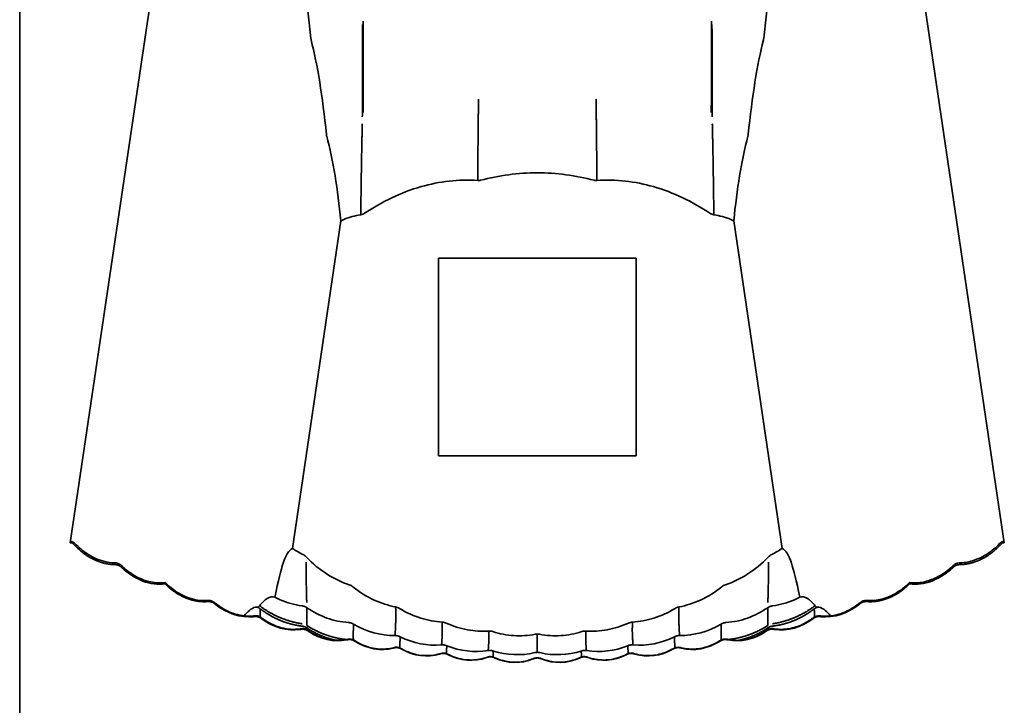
# Model space of a CAD drawing. Header units: millimetres. Extents: x 7 to 415, y 7 to 290.
# Tile 3 of 86: x 55.25 to 63.71, y 170.37 to 176.26. Entities that reach past the tile are written whole.
import ezdxf

# ---------------------------------------------------------------- set-up
doc = ezdxf.new("R2010")
doc.units = ezdxf.units.MM
doc.layers.add('Sichtbar (ISO)', color=7, linetype='Continuous', lineweight=35)

msp = doc.modelspace()

# ---------------------------------------------------------------- linework, layer by layer
at = {"layer": 'Sichtbar (ISO)'}
for p, q in [((55.246, 182.3704), (55.246, 169.4604)), ((57.0191, 180.8171), (55.6811, 171.763)), ((62.3729, 180.8171), (63.7109, 171.763)), ((57.5908, 171.7133), (58.0074, 174.532)), ((61.8012, 171.7133), (61.3847, 174.532)), ((58.846, 174.2104), (58.846, 172.5104)), ((60.546, 174.2104), (58.846, 174.2104)), ((60.546, 172.5104), (60.546, 174.2104)), ((58.846, 172.5104), (60.546, 172.5104)), ((55.696, 171.763), (55.6811, 171.763)), ((55.696, 171.763), (55.696, 171.7734)), ((63.696, 171.763), (63.696, 171.7734)), ((63.696, 171.763), (63.7109, 171.763)), ((56.496, 171.4088), (56.496, 171.4202)), ((62.896, 171.4088), (62.896, 171.4202)), ((59.696, 170.821), (59.696, 170.9782))]:
    msp.add_line(p, q, dxfattribs=at)
for centre, major_axis, ratio, start_param, end_param in [((56.6811, 168.9971), (0.7515, 7.6188), 0.136366, 5.693739, 5.921066), ((62.711, 168.9971), (-0.7515, 7.6188), 0.136366, 0.362119, 0.589446), ((55.6698, 170.3434), (0.0572, 1.4393), 0.176607, 0.120617, 0.172786), ((63.7222, 170.3434), (-0.0572, 1.4393), 0.176607, 6.110399, 6.162569), ((56.3652, 172.0245), (-0.1984, 0.6006), 0.744068, 2.206737, 2.99471), ((63.0269, 172.0245), (0.1984, 0.6006), 0.744068, 3.288476, 4.076448), ((57.1504, 171.7447), (-0.1649, 0.6063), 0.767728, 2.329207, 3.019326), ((62.2416, 171.7447), (0.1649, 0.6063), 0.767728, 3.263859, 3.953978), ((57.5424, 171.6294), (-0.1469, 0.6053), 0.780042, 2.389644, 3.074416), ((61.8496, 171.6294), (0.1469, 0.6053), 0.780042, 3.20877, 3.893541), ((57.9342, 171.5336), (-0.1262, 0.6054), 0.791181, 2.455251, 3.135435), ((58.4826, 171.9785), (-0.0328, -1.0133), 0.817791, 5.865093, 6.310861), ((60.9094, 171.9785), (0.0328, -1.0133), 0.817791, 6.25551, 6.701278), ((61.4578, 171.5336), (0.1262, 0.6054), 0.791181, 3.14775, 3.827934), ((58.3259, 171.4571), (-0.1024, 0.6061), 0.800786, 2.526176, 3.202544), ((58.828, 171.8653), (-0.019, -0.9826), 0.827143, 5.913898, 6.361737), ((60.564, 171.8653), (0.019, -0.9826), 0.827143, 6.204633, 6.652473), ((61.0661, 171.4571), (0.1024, 0.6061), 0.800786, 3.080641, 3.757009), ((58.7175, 171.3999), (-0.0758, 0.607), 0.80846, 2.602113, 3.275537), ((59.1747, 171.7899), (-0.0094, -0.962), 0.833705, 5.968632, 6.417937), ((59.5221, 171.7522), (-0.0028, -0.9516), 0.837095, 6.02771, 6.477775), ((59.8699, 171.7522), (0.0028, -0.9516), 0.837095, 6.088596, 6.538661), ((60.2173, 171.7899), (0.0094, -0.962), 0.833705, 6.148433, 6.597739), ((60.6745, 171.3999), (0.0758, 0.607), 0.80846, 3.007648, 3.681072), ((59.1089, 171.3617), (-0.0466, 0.608), 0.813827, 2.682192, 3.353611), ((59.5003, 171.3427), (-0.0158, 0.6086), 0.81659, 2.764903, 3.4353), ((59.8917, 171.3427), (0.0158, 0.6086), 0.81659, 2.847885, 3.518282), ((60.2831, 171.3617), (0.0466, 0.608), 0.813827, 2.929575, 3.600993)]:
    msp.add_ellipse(centre, major_axis=major_axis, ratio=ratio, start_param=start_param, end_param=end_param, dxfattribs=at)
for points, knots in [([(57.7496, 176.0996), (57.7424, 176.1712), (57.7346, 176.2416), (57.7177, 176.3799), (57.7085, 176.4476), (57.6985, 176.514)], [0, 0, 0, 0, 0.02708604, 0.02708604, 0.05422198, 0.05422198, 0.05422198, 0.05422198]), ([(61.6425, 176.0996), (61.6496, 176.1712), (61.6574, 176.2416), (61.6744, 176.3799), (61.6835, 176.4476), (61.6935, 176.514)], [0, 0, 0, 0, 0.02708604, 0.02708604, 0.05422198, 0.05422198, 0.05422198, 0.05422198]), ([(57.7519, 176.0856), (57.7514, 176.0876), (57.7509, 176.0898), (57.7501, 176.0945), (57.7498, 176.097), (57.7496, 176.0996)], [0, 0, 0, 0, 0.000987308, 0.000987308, 0.001974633, 0.001974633, 0.001974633, 0.001974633]), ([(61.6401, 176.0856), (61.6406, 176.0876), (61.6411, 176.0898), (61.6419, 176.0945), (61.6422, 176.097), (61.6425, 176.0996)], [0, 0, 0, 0, 0.000987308, 0.000987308, 0.001974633, 0.001974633, 0.001974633, 0.001974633]), ([(57.8859, 175.2586), (57.8853, 175.2607), (57.8848, 175.263), (57.884, 175.2679), (57.8836, 175.2705), (57.8833, 175.2733)], [0, 0, 0, 0, 0.001049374, 0.001049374, 0.002098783, 0.002098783, 0.002098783, 0.002098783]), ([(58.0074, 174.532), (57.9936, 174.6662), (57.977, 174.7961), (57.9371, 175.0402), (57.9136, 175.1548), (57.8859, 175.2586)], [0, 0, 0, 0, 0.0509891, 0.0509891, 0.1020887, 0.1020887, 0.1020887, 0.1020887]), ([(61.3847, 174.532), (61.3984, 174.6662), (61.415, 174.7961), (61.455, 175.0402), (61.4784, 175.1548), (61.5061, 175.2586)], [0, 0, 0, 0, 0.0509891, 0.0509891, 0.1020887, 0.1020887, 0.1020887, 0.1020887]), ([(61.5061, 175.2586), (61.5067, 175.2607), (61.5072, 175.263), (61.5081, 175.2679), (61.5084, 175.2705), (61.5087, 175.2733)], [0, 0, 0, 0, 0.001049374, 0.001049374, 0.002098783, 0.002098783, 0.002098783, 0.002098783]), ([(58.2114, 174.5952), (58.3615, 174.6955), (58.5241, 174.775), (58.8561, 174.8698), (59.019, 174.8884), (59.1836, 174.8773)], [-0.1035265, -0.1035265, -0.1035265, -0.1035265, -0.0494646, -0.0494646, 0, 0, 0, 0]), ([(61.1806, 174.5952), (61.0305, 174.6955), (60.8679, 174.775), (60.536, 174.8698), (60.373, 174.8884), (60.2085, 174.8773)], [-0.1035265, -0.1035265, -0.1035265, -0.1035265, -0.0494646, -0.0494646, 0, 0, 0, 0]), ([(59.1836, 174.8773), (59.1877, 174.877), (59.1918, 174.877), (59.2, 174.8778), (59.204, 174.8785), (59.208, 174.8796)], [-0.002471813, -0.002471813, -0.002471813, -0.002471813, -0.001233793, -0.001233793, 0, 0, 0, 0]), ([(60.2085, 174.8773), (60.2044, 174.877), (60.2002, 174.877), (60.192, 174.8778), (60.188, 174.8785), (60.184, 174.8796)], [-0.002471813, -0.002471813, -0.002471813, -0.002471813, -0.001233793, -0.001233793, 0, 0, 0, 0]), ([(58.0074, 174.532), (58.0159, 174.5358), (58.0245, 174.5394), (58.0801, 174.5613), (58.1285, 174.5749), (58.1783, 174.5824)], [-0.01790657, -0.01790657, -0.01790657, -0.01790657, -0.01510464, -0.01510464, 0, 0, 0, 0]), ([(58.1783, 174.5824), (58.1842, 174.5832), (58.1899, 174.5846), (58.2011, 174.5889), (58.2064, 174.5918), (58.2114, 174.5952)], [-0.003595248, -0.003595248, -0.003595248, -0.003595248, -0.001814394, -0.001814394, 0, 0, 0, 0]), ([(61.2137, 174.5824), (61.2078, 174.5832), (61.2021, 174.5846), (61.1909, 174.5889), (61.1856, 174.5918), (61.1806, 174.5952)], [-0.003595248, -0.003595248, -0.003595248, -0.003595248, -0.001814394, -0.001814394, 0, 0, 0, 0]), ([(61.3847, 174.532), (61.3761, 174.5358), (61.3675, 174.5394), (61.312, 174.5613), (61.2635, 174.5749), (61.2137, 174.5824)], [-0.01790657, -0.01790657, -0.01790657, -0.01790657, -0.01510464, -0.01510464, 0, 0, 0, 0]), ([(55.7213, 171.7556), (55.7484, 171.7279), (55.7778, 171.7024), (55.8375, 171.66), (55.8676, 171.6425), (55.9487, 171.606), (56.0034, 171.5919), (56.0577, 171.5902)], [0, 0, 0, 0, 0.01160982, 0.01160982, 0.02195775, 0.02195775, 0.03828222, 0.03828222, 0.03828222, 0.03828222]), ([(63.3343, 171.5902), (63.3741, 171.5914), (63.4141, 171.5993), (63.4922, 171.6259), (63.5308, 171.6455), (63.6042, 171.6938), (63.6391, 171.7233), (63.6707, 171.7556)], [0, 0, 0, 0, 0.01196692, 0.01196692, 0.02475112, 0.02475112, 0.03831481, 0.03831481, 0.03831481, 0.03831481]), ([(57.4394, 171.2959), (57.4687, 171.4395), (57.4915, 171.5283), (57.5231, 171.6231), (57.5342, 171.6485), (57.5535, 171.6815), (57.562, 171.692), (57.5774, 171.7058), (57.5843, 171.7101), (57.5908, 171.7133)], [0, 0, 0, 0, 0.0445884, 0.0445884, 0.0720441, 0.0720441, 0.093886, 0.093886, 0.1108583, 0.1108583, 0.1108583, 0.1108583]), ([(61.9526, 171.2959), (61.9233, 171.4395), (61.9005, 171.5283), (61.8689, 171.6231), (61.8578, 171.6485), (61.8385, 171.6815), (61.83, 171.692), (61.8146, 171.7058), (61.8078, 171.7101), (61.8012, 171.7133)], [0, 0, 0, 0, 0.0445884, 0.0445884, 0.0720441, 0.0720441, 0.093886, 0.093886, 0.1108583, 0.1108583, 0.1108583, 0.1108583]), ([(56.0577, 171.5902), (56.0639, 171.5904), (56.0701, 171.59), (56.0815, 171.5882), (56.0868, 171.5868), (56.0999, 171.5819), (56.1074, 171.5774), (56.1174, 171.5694), (56.1205, 171.5666), (56.1235, 171.5637)], [0, 0, 0, 0, 0.001849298, 0.001849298, 0.003469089, 0.003469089, 0.006050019, 0.006050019, 0.007298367, 0.007298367, 0.007298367, 0.007298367]), ([(57.7084, 171.6422), (57.7043, 171.6466), (57.6999, 171.6505), (57.6902, 171.6576), (57.6852, 171.6606), (57.6798, 171.6631)], [-0.003580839, -0.003580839, -0.003580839, -0.003580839, -0.001786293, -0.001786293, 0, 0, 0, 0]), ([(58.0786, 171.402), (58.0133, 171.4232), (57.9512, 171.453), (57.8255, 171.5324), (57.7639, 171.584), (57.7084, 171.6422)], [-0.04476304, -0.04476304, -0.04476304, -0.04476304, -0.02412515, -0.02412515, 0, 0, 0, 0]), ([(61.3135, 171.402), (61.3787, 171.4232), (61.4408, 171.453), (61.5665, 171.5324), (61.6281, 171.584), (61.6836, 171.6422)], [-0.04476304, -0.04476304, -0.04476304, -0.04476304, -0.02412515, -0.02412515, 0, 0, 0, 0]), ([(61.6836, 171.6422), (61.6877, 171.6466), (61.6921, 171.6505), (61.7018, 171.6576), (61.7069, 171.6606), (61.7122, 171.6631)], [-0.003580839, -0.003580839, -0.003580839, -0.003580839, -0.001786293, -0.001786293, 0, 0, 0, 0]), ([(63.2686, 171.5637), (63.2731, 171.5682), (63.278, 171.5724), (63.2879, 171.5792), (63.2928, 171.5819), (63.3059, 171.5873), (63.3146, 171.5893), (63.3269, 171.5902), (63.3306, 171.5903), (63.3343, 171.5902)], [0, 0, 0, 0, 0.001923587, 0.001923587, 0.003590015, 0.003590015, 0.006191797, 0.006191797, 0.007297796, 0.007297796, 0.007297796, 0.007297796]), ([(56.1235, 171.5637), (56.1499, 171.5387), (56.1785, 171.5157), (56.2362, 171.4779), (56.2653, 171.4623), (56.3208, 171.4396), (56.3471, 171.4314), (56.4138, 171.4176), (56.4556, 171.4154), (56.496, 171.4202)], [0, 0, 0, 0, 0.01091, 0.01091, 0.02071942, 0.02071942, 0.02890522, 0.02890522, 0.04115061, 0.04115061, 0.04115061, 0.04115061]), ([(62.896, 171.4202), (62.9348, 171.4156), (62.9747, 171.4174), (63.0525, 171.4325), (63.091, 171.446), (63.17, 171.4848), (63.2102, 171.5124), (63.254, 171.5502), (63.2613, 171.5568), (63.2686, 171.5637)], [0, 0, 0, 0, 0.01173119, 0.01173119, 0.02376254, 0.02376254, 0.03814009, 0.03814009, 0.04112267, 0.04112267, 0.04112267, 0.04112267]), ([(56.496, 171.4202), (56.5225, 171.3942), (56.5512, 171.3701), (56.6093, 171.3305), (56.6385, 171.3141), (56.6942, 171.2901), (56.7206, 171.2813), (56.7833, 171.267), (56.8206, 171.2636), (56.8573, 171.2657)], [0, 0, 0, 0, 0.0111479, 0.0111479, 0.02110013, 0.02110013, 0.02936655, 0.02936655, 0.0403997, 0.0403997, 0.0403997, 0.0403997]), ([(62.5347, 171.2657), (62.5749, 171.2634), (62.6159, 171.2677), (62.6955, 171.288), (62.7348, 171.3043), (62.8168, 171.3507), (62.8587, 171.3835), (62.896, 171.4202)], [0, 0, 0, 0, 0.0120878, 0.0120878, 0.02464533, 0.02464533, 0.04034755, 0.04034755, 0.04034755, 0.04034755]), ([(58.1102, 171.3849), (58.1055, 171.3887), (58.1006, 171.3921), (58.0899, 171.3979), (58.0843, 171.4002), (58.0786, 171.402)], [-0.00364007, -0.00364007, -0.00364007, -0.00364007, -0.001816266, -0.001816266, 0, 0, 0, 0]), ([(58.4778, 171.2115), (58.4142, 171.2232), (58.3526, 171.2432), (58.2281, 171.3006), (58.1668, 171.3393), (58.1102, 171.3849)], [-0.04121197, -0.04121197, -0.04121197, -0.04121197, -0.02177487, -0.02177487, 0, 0, 0, 0]), ([(60.9142, 171.2115), (60.9778, 171.2232), (61.0394, 171.2432), (61.1639, 171.3006), (61.2252, 171.3393), (61.2818, 171.3849)], [-0.04121197, -0.04121197, -0.04121197, -0.04121197, -0.02177487, -0.02177487, 0, 0, 0, 0]), ([(61.2818, 171.3849), (61.2865, 171.3887), (61.2915, 171.3921), (61.3021, 171.3979), (61.3077, 171.4002), (61.3135, 171.402)], [-0.00364007, -0.00364007, -0.00364007, -0.00364007, -0.001816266, -0.001816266, 0, 0, 0, 0]), ([(56.8573, 171.2657), (56.8635, 171.2664), (56.8698, 171.2666), (56.8814, 171.2657), (56.8869, 171.2648), (56.9003, 171.261), (56.9082, 171.2571), (56.9189, 171.2499), (56.9225, 171.2471), (56.9258, 171.2442)], [0, 0, 0, 0, 0.001873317, 0.001873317, 0.003503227, 0.003503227, 0.006067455, 0.006067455, 0.0074005, 0.0074005, 0.0074005, 0.0074005]), ([(57.313, 171.2282), (57.3304, 171.2495), (57.3503, 171.2708), (57.3961, 171.2983), (57.4184, 171.3016), (57.4394, 171.2959)], [0, 0, 0, 0, 0.01549565, 0.01549565, 0.03153174, 0.03153174, 0.03153174, 0.03153174]), ([(57.4394, 171.2959), (57.4547, 171.288), (57.4702, 171.2805), (57.5457, 171.2476), (57.6082, 171.2296), (57.6727, 171.2206)], [-0.02473502, -0.02473502, -0.02473502, -0.02473502, -0.01954001, -0.01954001, 0, 0, 0, 0]), ([(61.9526, 171.2959), (61.9373, 171.288), (61.9218, 171.2805), (61.8463, 171.2476), (61.7838, 171.2296), (61.7193, 171.2206)], [-0.02473502, -0.02473502, -0.02473502, -0.02473502, -0.01954001, -0.01954001, 0, 0, 0, 0]), ([(62.079, 171.2282), (62.0617, 171.2495), (62.0418, 171.2708), (61.9959, 171.2983), (61.9736, 171.3016), (61.9526, 171.2959)], [0, 0, 0, 0, 0.01549565, 0.01549565, 0.03153174, 0.03153174, 0.03153174, 0.03153174]), ([(62.4662, 171.2442), (62.4711, 171.2484), (62.4763, 171.2523), (62.4867, 171.2583), (62.4918, 171.2607), (62.5053, 171.2651), (62.514, 171.2663), (62.5266, 171.2664), (62.5307, 171.2661), (62.5347, 171.2657)], [0, 0, 0, 0, 0.001935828, 0.001935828, 0.003604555, 0.003604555, 0.006185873, 0.006185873, 0.007400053, 0.007400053, 0.007400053, 0.007400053]), ([(56.9258, 171.2442), (56.9769, 171.2029), (57.0362, 171.1692), (57.1499, 171.1348), (57.2046, 171.1286), (57.2573, 171.134)], [0, 0, 0, 0, 0.01971585, 0.01971585, 0.03563016, 0.03563016, 0.03563016, 0.03563016]), ([(57.1763, 171.1343), (57.1911, 171.1535), (57.2059, 171.169), (57.2383, 171.1956), (57.256, 171.2051), (57.273, 171.2087)], [0.00374068, 0.00374068, 0.00374068, 0.00374068, 0.01694681, 0.01694681, 0.03301868, 0.03301868, 0.03301868, 0.03301868]), ([(57.2872, 171.2093), (57.2898, 171.2087), (57.2925, 171.2088), (57.2994, 171.2117), (57.3033, 171.2155), (57.3075, 171.2213)], [0, 0, 0, 0, 0.002619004, 0.002619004, 0.006333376, 0.006333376, 0.006333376, 0.006333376]), ([(57.7153, 171.2041), (57.769, 171.1674), (57.8267, 171.1375), (57.9475, 171.0945), (58.0094, 171.0813), (58.0727, 171.0769)], [-0.03852073, -0.03852073, -0.03852073, -0.03852073, -0.01901355, -0.01901355, 0, 0, 0, 0]), ([(58.5117, 171.1984), (58.5065, 171.2017), (58.5011, 171.2045), (58.4897, 171.2088), (58.4839, 171.2104), (58.4778, 171.2115)], [-0.003672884, -0.003672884, -0.003672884, -0.003672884, -0.001833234, -0.001833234, 0, 0, 0, 0]), ([(58.8775, 171.0807), (58.8152, 171.0843), (58.7539, 171.0957), (58.6303, 171.1347), (58.5692, 171.1631), (58.5117, 171.1984)], [-0.0389496, -0.0389496, -0.0389496, -0.0389496, -0.02022971, -0.02022971, 0, 0, 0, 0]), ([(60.5145, 171.0807), (60.5768, 171.0843), (60.6381, 171.0957), (60.7617, 171.1347), (60.8229, 171.1631), (60.8803, 171.1984)], [-0.0389496, -0.0389496, -0.0389496, -0.0389496, -0.02022971, -0.02022971, 0, 0, 0, 0]), ([(60.8803, 171.1984), (60.8855, 171.2017), (60.8909, 171.2045), (60.9023, 171.2088), (60.9082, 171.2104), (60.9142, 171.2115)], [-0.003672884, -0.003672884, -0.003672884, -0.003672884, -0.001833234, -0.001833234, 0, 0, 0, 0]), ([(61.6767, 171.2041), (61.623, 171.1674), (61.5654, 171.1375), (61.4445, 171.0945), (61.3826, 171.0813), (61.3194, 171.0769)], [-0.03852073, -0.03852073, -0.03852073, -0.03852073, -0.01901355, -0.01901355, 0, 0, 0, 0]), ([(62.1049, 171.2093), (62.1023, 171.2087), (62.0995, 171.2088), (62.0926, 171.2117), (62.0887, 171.2155), (62.0845, 171.2213)], [0, 0, 0, 0, 0.002619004, 0.002619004, 0.006333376, 0.006333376, 0.006333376, 0.006333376]), ([(62.2157, 171.1343), (62.2009, 171.1535), (62.1861, 171.169), (62.1537, 171.1956), (62.136, 171.2051), (62.1191, 171.2087)], [0.00374068, 0.00374068, 0.00374068, 0.00374068, 0.01694681, 0.01694681, 0.03301868, 0.03301868, 0.03301868, 0.03301868]), ([(62.1347, 171.134), (62.1751, 171.1299), (62.2167, 171.1324), (62.2973, 171.1494), (62.3371, 171.1642), (62.4067, 171.2004), (62.4376, 171.2211), (62.4662, 171.2442)], [0, 0, 0, 0, 0.01221316, 0.01221316, 0.0247171, 0.0247171, 0.03575338, 0.03575338, 0.03575338, 0.03575338]), ([(57.2573, 171.134), (57.2635, 171.135), (57.2697, 171.1355), (57.2813, 171.1352), (57.2868, 171.1345), (57.3003, 171.1313), (57.3084, 171.1278), (57.3196, 171.1209), (57.3234, 171.1182), (57.3271, 171.1153)], [0, 0, 0, 0, 0.001865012, 0.001865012, 0.003489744, 0.003489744, 0.006048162, 0.006048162, 0.007446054, 0.007446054, 0.007446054, 0.007446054]), ([(57.3271, 171.1153), (57.3769, 171.0782), (57.4342, 171.0487), (57.5201, 171.0257), (57.5468, 171.0212), (57.6015, 171.0174), (57.6297, 171.0185), (57.6574, 171.0226)], [0, 0, 0, 0, 0.01864918, 0.01864918, 0.02669878, 0.02669878, 0.03509158, 0.03509158, 0.03509158, 0.03509158]), ([(58.9129, 171.0719), (58.9073, 171.0745), (58.9016, 171.0766), (58.8896, 171.0796), (58.8836, 171.0804), (58.8775, 171.0807)], [-0.003691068, -0.003691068, -0.003691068, -0.003691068, -0.001843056, -0.001843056, 0, 0, 0, 0]), ([(60.4791, 171.0719), (60.4847, 171.0745), (60.4904, 171.0766), (60.5024, 171.0796), (60.5084, 171.0804), (60.5145, 171.0807)], [-0.003691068, -0.003691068, -0.003691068, -0.003691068, -0.001843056, -0.001843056, 0, 0, 0, 0]), ([(61.7346, 171.0226), (61.7754, 171.0165), (61.8177, 171.0172), (61.8995, 171.031), (61.9398, 171.0442), (62.0082, 171.0769), (62.0376, 171.0949), (62.065, 171.1153)], [0, 0, 0, 0, 0.0123881, 0.0123881, 0.0248841, 0.0248841, 0.03512474, 0.03512474, 0.03512474, 0.03512474]), ([(62.065, 171.1153), (62.07, 171.1193), (62.0754, 171.123), (62.0861, 171.1287), (62.0913, 171.1308), (62.105, 171.1347), (62.1137, 171.1356), (62.1265, 171.1351), (62.1306, 171.1347), (62.1347, 171.134)], [0, 0, 0, 0, 0.001946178, 0.001946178, 0.003621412, 0.003621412, 0.006202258, 0.006202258, 0.007445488, 0.007445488, 0.007445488, 0.007445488]), ([(57.6574, 171.0226), (57.6635, 171.0239), (57.6698, 171.0247), (57.6814, 171.0248), (57.6869, 171.0244), (57.7006, 171.0218), (57.7087, 171.0186), (57.7203, 171.0122), (57.7244, 171.0096), (57.7282, 171.0068)], [0, 0, 0, 0, 0.001876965, 0.001876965, 0.003506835, 0.003506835, 0.006058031, 0.006058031, 0.007486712, 0.007486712, 0.007486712, 0.007486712]), ([(57.7282, 171.0068), (57.7769, 170.9736), (57.8322, 170.9479), (57.9388, 170.9233), (57.9911, 170.9209), (58.0465, 170.9293), (58.052, 170.9303), (58.0575, 170.9314)], [0, 0, 0, 0, 0.01767972, 0.01767972, 0.03283631, 0.03283631, 0.03452043, 0.03452043, 0.03452043, 0.03452043]), ([(59.2774, 171.0035), (59.2164, 170.9995), (59.1553, 171.0031), (59.0322, 171.0258), (58.9712, 171.0453), (58.9129, 171.0719)], [-0.03759178, -0.03759178, -0.03759178, -0.03759178, -0.01922148, -0.01922148, 0, 0, 0, 0]), ([(59.3137, 170.9991), (59.3079, 171.001), (59.3019, 171.0024), (59.2897, 171.0039), (59.2836, 171.004), (59.2774, 171.0035)], [-0.003700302, -0.003700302, -0.003700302, -0.003700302, -0.001848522, -0.001848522, 0, 0, 0, 0]), ([(59.6762, 170.9763), (59.6164, 170.9652), (59.5557, 170.9614), (59.4333, 170.9689), (59.3726, 170.9804), (59.3137, 170.9991)], [-0.03679539, -0.03679539, -0.03679539, -0.03679539, -0.0185358, -0.0185358, 0, 0, 0, 0]), ([(59.7158, 170.9763), (59.7756, 170.9652), (59.8363, 170.9614), (59.9587, 170.9689), (60.0194, 170.9804), (60.0783, 170.9991)], [-0.03679539, -0.03679539, -0.03679539, -0.03679539, -0.0185358, -0.0185358, 0, 0, 0, 0]), ([(60.0783, 170.9991), (60.0841, 171.001), (60.0901, 171.0024), (60.1023, 171.0039), (60.1084, 171.004), (60.1146, 171.0035)], [-0.003700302, -0.003700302, -0.003700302, -0.003700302, -0.001848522, -0.001848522, 0, 0, 0, 0]), ([(60.1146, 171.0035), (60.1756, 170.9995), (60.2367, 171.0031), (60.3598, 171.0258), (60.4208, 171.0453), (60.4791, 171.0719)], [-0.03759178, -0.03759178, -0.03759178, -0.03759178, -0.01922148, -0.01922148, 0, 0, 0, 0]), ([(61.3345, 170.9314), (61.3757, 170.9232), (61.4188, 170.9219), (61.5019, 170.9324), (61.5429, 170.9441), (61.6101, 170.9735), (61.6378, 170.989), (61.6638, 171.0068)], [0, 0, 0, 0, 0.01261568, 0.01261568, 0.0251495, 0.0251495, 0.03460416, 0.03460416, 0.03460416, 0.03460416]), ([(61.6638, 171.0068), (61.6691, 171.0106), (61.6746, 171.0141), (61.6855, 171.0194), (61.6908, 171.0213), (61.7046, 171.0246), (61.7134, 171.0252), (61.7262, 171.0241), (61.7304, 171.0235), (61.7346, 171.0226)], [0, 0, 0, 0, 0.001950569, 0.001950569, 0.003626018, 0.003626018, 0.006197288, 0.006197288, 0.007486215, 0.007486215, 0.007486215, 0.007486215]), ([(58.0575, 170.9314), (58.0636, 170.9329), (58.0699, 170.934), (58.0816, 170.9347), (58.0871, 170.9345), (58.1009, 170.9324), (58.1091, 170.9297), (58.1211, 170.9237), (58.1253, 170.9212), (58.1293, 170.9185)], [0, 0, 0, 0, 0.001888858, 0.001888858, 0.003523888, 0.003523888, 0.006068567, 0.006068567, 0.007521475, 0.007521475, 0.007521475, 0.007521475]), ([(58.1293, 170.9185), (58.1768, 170.889), (58.2303, 170.8669), (58.3332, 170.8469), (58.3837, 170.8462), (58.4405, 170.8562), (58.4492, 170.858), (58.4578, 170.8601)], [0, 0, 0, 0, 0.01680108, 0.01680108, 0.03145433, 0.03145433, 0.03412121, 0.03412121, 0.03412121, 0.03412121]), ([(59.696, 170.9782), (59.696, 170.9782), (59.696, 170.9782), (59.6893, 170.9783), (59.6827, 170.9776), (59.6762, 170.9763)], [-0.002003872, -0.002003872, -0.002003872, -0.002003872, -0.002001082, -0.002001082, 0, 0, 0, 0]), ([(59.696, 170.9782), (59.696, 170.9782), (59.696, 170.9782), (59.7027, 170.9783), (59.7093, 170.9776), (59.7158, 170.9763)], [-0.002003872, -0.002003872, -0.002003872, -0.002003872, -0.002001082, -0.002001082, 0, 0, 0, 0]), ([(60.9342, 170.8601), (60.9759, 170.8499), (61.0199, 170.8465), (61.1046, 170.8536), (61.1464, 170.8638), (61.2123, 170.89), (61.2382, 170.9033), (61.2628, 170.9185)], [0, 0, 0, 0, 0.01289975, 0.01289975, 0.02551892, 0.02551892, 0.03418411, 0.03418411, 0.03418411, 0.03418411]), ([(61.2628, 170.9185), (61.2681, 170.9222), (61.2739, 170.9254), (61.285, 170.9302), (61.2903, 170.9319), (61.3042, 170.9347), (61.3129, 170.9349), (61.3258, 170.9333), (61.3302, 170.9324), (61.3345, 170.9314)], [0, 0, 0, 0, 0.00195391, 0.00195391, 0.003629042, 0.003629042, 0.006191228, 0.006191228, 0.007521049, 0.007521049, 0.007521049, 0.007521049]), ([(58.4578, 170.8601), (58.4639, 170.8619), (58.4701, 170.8633), (58.4819, 170.8645), (58.4874, 170.8646), (58.5012, 170.8631), (58.5096, 170.8607), (58.5218, 170.8553), (58.5261, 170.8529), (58.5303, 170.8504)], [0, 0, 0, 0, 0.001900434, 0.001900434, 0.003540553, 0.003540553, 0.006079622, 0.006079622, 0.007549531, 0.007549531, 0.007549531, 0.007549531]), ([(58.5303, 170.8504), (58.5767, 170.8242), (58.6285, 170.8054), (58.728, 170.7899), (58.7768, 170.7908), (58.835, 170.8025), (58.8467, 170.8054), (58.8582, 170.8088)], [0, 0, 0, 0, 0.01601012, 0.01601012, 0.03021317, 0.03021317, 0.03382214, 0.03382214, 0.03382214, 0.03382214]), ([(60.5338, 170.8088), (60.5761, 170.7963), (60.6211, 170.7908), (60.7076, 170.7945), (60.7503, 170.8032), (60.8149, 170.8264), (60.8389, 170.8375), (60.8617, 170.8504)], [0, 0, 0, 0, 0.01324423, 0.01324423, 0.02599788, 0.02599788, 0.03386585, 0.03386585, 0.03386585, 0.03386585]), ([(60.8617, 170.8504), (60.8673, 170.8538), (60.8731, 170.8568), (60.8844, 170.8612), (60.8899, 170.8626), (60.9038, 170.8648), (60.9125, 170.8646), (60.9254, 170.8625), (60.9298, 170.8614), (60.9342, 170.8601)], [0, 0, 0, 0, 0.001956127, 0.001956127, 0.003630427, 0.003630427, 0.006184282, 0.006184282, 0.007549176, 0.007549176, 0.007549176, 0.007549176]), ([(58.8582, 170.8088), (58.8642, 170.8109), (58.8704, 170.8125), (58.8822, 170.8143), (58.8877, 170.8146), (58.9016, 170.8138), (58.91, 170.8117), (58.9225, 170.8068), (58.9269, 170.8047), (58.9312, 170.8022)], [0, 0, 0, 0, 0.001911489, 0.001911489, 0.003556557, 0.003556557, 0.006091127, 0.006091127, 0.007570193, 0.007570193, 0.007570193, 0.007570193]), ([(58.9312, 170.8022), (58.9767, 170.7792), (59.0269, 170.7635), (59.1232, 170.7522), (59.1705, 170.7547), (59.23, 170.7683), (59.2445, 170.7725), (59.2587, 170.7774)], [0, 0, 0, 0, 0.01530344, 0.01530344, 0.02910997, 0.02910997, 0.03362461, 0.03362461, 0.03362461, 0.03362461]), ([(59.2587, 170.7774), (59.2647, 170.7798), (59.2708, 170.7817), (59.2825, 170.784), (59.2881, 170.7845), (59.302, 170.7843), (59.3105, 170.7826), (59.3231, 170.7783), (59.3277, 170.7763), (59.3321, 170.7741)], [0, 0, 0, 0, 0.001921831, 0.001921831, 0.003571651, 0.003571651, 0.00610302, 0.00610302, 0.007582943, 0.007582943, 0.007582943, 0.007582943]), ([(59.3321, 170.7741), (59.3766, 170.754), (59.4253, 170.741), (59.5188, 170.7338), (59.5648, 170.7379), (59.6256, 170.7536), (59.6427, 170.7592), (59.6594, 170.7658)], [0, 0, 0, 0, 0.01467735, 0.01467735, 0.02814116, 0.02814116, 0.03352966, 0.03352966, 0.03352966, 0.03352966]), ([(59.6594, 170.7658), (59.665, 170.7684), (59.6708, 170.7705), (59.6831, 170.7736), (59.6896, 170.7745), (59.696, 170.7745)], [0, 0, 0, 0, 0.001853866, 0.001853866, 0.003786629, 0.003786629, 0.003786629, 0.003786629]), ([(59.696, 170.7745), (59.7041, 170.7745), (59.7123, 170.7731), (59.7243, 170.7693), (59.7285, 170.7677), (59.7326, 170.7658)], [0, 0, 0, 0, 0.002429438, 0.002429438, 0.003783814, 0.003783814, 0.003783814, 0.003783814]), ([(59.7326, 170.7658), (59.7764, 170.7484), (59.8237, 170.7381), (59.9147, 170.7346), (59.9594, 170.7403), (60.0215, 170.7583), (60.041, 170.7655), (60.06, 170.7741)], [0, 0, 0, 0, 0.01413047, 0.01413047, 0.02730601, 0.02730601, 0.03353812, 0.03353812, 0.03353812, 0.03353812]), ([(60.06, 170.7741), (60.0658, 170.777), (60.0719, 170.7795), (60.0835, 170.7829), (60.089, 170.7839), (60.103, 170.7849), (60.1117, 170.7839), (60.1244, 170.7806), (60.1289, 170.7791), (60.1333, 170.7774)], [0, 0, 0, 0, 0.001957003, 0.001957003, 0.003628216, 0.003628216, 0.00616866, 0.00616866, 0.007582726, 0.007582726, 0.007582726, 0.007582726]), ([(60.1333, 170.7774), (60.1762, 170.7625), (60.2223, 170.7547), (60.311, 170.7549), (60.3546, 170.762), (60.418, 170.7825), (60.4398, 170.7916), (60.4608, 170.8022)], [0, 0, 0, 0, 0.01365311, 0.01365311, 0.02659181, 0.02659181, 0.03365033, 0.03365033, 0.03365033, 0.03365033]), ([(60.4608, 170.8022), (60.4665, 170.8054), (60.4725, 170.8082), (60.4839, 170.8121), (60.4894, 170.8133), (60.5034, 170.8149), (60.5121, 170.8143), (60.5249, 170.8116), (60.5294, 170.8103), (60.5338, 170.8088)], [0, 0, 0, 0, 0.001957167, 0.001957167, 0.003630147, 0.003630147, 0.006176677, 0.006176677, 0.007569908, 0.007569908, 0.007569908, 0.007569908])]:
    msp.add_open_spline(points, degree=3, knots=knots, dxfattribs=at)
for points, degree in [([(58.1978, 176.2484), (58.1985, 175.8932), (58.2001, 175.4613)], 2), ([(61.1942, 176.2484), (61.1935, 175.8932), (61.1919, 175.4613)], 2), ([(58.1942, 176.219), (58.1935, 175.8604), (58.1917, 175.424)], 2), ([(61.1978, 176.219), (61.1985, 175.8604), (61.2004, 175.424)], 2), ([(59.1906, 175.5766), (59.1865, 175.253), (59.1836, 174.8773)], 2), ([(60.2014, 175.5766), (60.2055, 175.253), (60.2085, 174.8773)], 2), ([(58.1913, 175.3643), (58.1831, 175.0211), (58.1783, 174.5824)], 2), ([(61.2007, 175.3643), (61.2089, 175.0211), (61.2137, 174.5824)], 2), ([(59.208, 174.8796), (59.3676, 174.9218), (59.5309, 174.9435), (59.696, 174.9435)], 3), ([(60.184, 174.8796), (60.0244, 174.9218), (59.8611, 174.9435), (59.696, 174.9435)], 3), ([(55.696, 171.7734), (55.7048, 171.77), (55.7132, 171.7638), (55.7213, 171.7556)], 3), ([(56.058, 171.575), (55.9856, 171.577), (55.9132, 171.5965), (55.8408, 171.6315), (55.7684, 171.6834), (55.696, 171.763)], 5), ([(63.334, 171.575), (63.4064, 171.577), (63.4788, 171.5965), (63.5512, 171.6315), (63.6236, 171.6834), (63.696, 171.763)], 5), ([(63.696, 171.7734), (63.6873, 171.77), (63.6788, 171.7638), (63.6707, 171.7556)], 3), ([(57.6798, 171.6631), (57.6491, 171.678), (57.6194, 171.6948), (57.5908, 171.7133)], 3), ([(61.7122, 171.6631), (61.7429, 171.678), (61.7726, 171.6948), (61.8012, 171.7133)], 3), ([(56.058, 171.575), (56.0578, 171.5814), (56.0576, 171.5859), (56.0576, 171.5888), (56.0576, 171.5902), (56.0577, 171.5902)], 5), ([(57.7139, 171.2498), (57.7098, 171.3919), (57.7081, 171.4773), (57.7075, 171.5322), (57.7075, 171.5699), (57.7077, 171.5973)], 5), ([(61.6781, 171.2498), (61.6822, 171.3919), (61.6839, 171.4773), (61.6845, 171.5322), (61.6845, 171.5699), (61.6843, 171.5973)], 5), ([(63.334, 171.575), (63.3342, 171.5814), (63.3344, 171.5859), (63.3344, 171.5888), (63.3344, 171.5902), (63.3343, 171.5902)], 5), ([(56.1235, 171.549), (56.1235, 171.5551), (56.1236, 171.5594), (56.1236, 171.5622), (56.1235, 171.5636), (56.1235, 171.5637)], 5), ([(56.1235, 171.549), (56.1493, 171.525), (56.1752, 171.5042), (56.201, 171.486), (56.2269, 171.4704), (56.2528, 171.457)], 5), ([(63.2685, 171.549), (63.2427, 171.525), (63.2168, 171.5042), (63.191, 171.486), (63.1651, 171.4704), (63.1393, 171.457)], 5), ([(63.2685, 171.549), (63.2685, 171.5551), (63.2684, 171.5594), (63.2684, 171.5622), (63.2685, 171.5636), (63.2686, 171.5637)], 5), ([(56.8573, 171.2569), (56.7851, 171.2525), (56.7128, 171.2656), (56.6405, 171.2939), (56.5683, 171.3386), (56.496, 171.4088)], 5), ([(62.5347, 171.2569), (62.607, 171.2525), (62.6792, 171.2656), (62.7515, 171.2939), (62.8237, 171.3386), (62.896, 171.4088)], 5), ([(56.8573, 171.2569), (56.8572, 171.2605), (56.8572, 171.2631), (56.8572, 171.2648), (56.8572, 171.2657), (56.8573, 171.2657)], 5), ([(62.5347, 171.2569), (62.5348, 171.2605), (62.5348, 171.2631), (62.5348, 171.2648), (62.5348, 171.2657), (62.5347, 171.2657)], 5), ([(56.9259, 171.2358), (56.9259, 171.2392), (56.9259, 171.2417), (56.9259, 171.2433), (56.9259, 171.2442), (56.9258, 171.2442)], 5), ([(57.273, 171.2087), (57.2778, 171.2098), (57.2825, 171.21), (57.2872, 171.2093)], 3), ([(57.3075, 171.2213), (57.3093, 171.2237), (57.3112, 171.226), (57.313, 171.2282)], 3), ([(57.3134, 171.2173), (57.3133, 171.2196), (57.3132, 171.2218), (57.3131, 171.2239), (57.3131, 171.2261), (57.313, 171.2282)], 5), ([(57.3133, 171.1247), (57.3134, 171.1501), (57.314, 171.1694), (57.3144, 171.1831), (57.3147, 171.1913), (57.3147, 171.1943)], 5), ([(57.3134, 171.2173), (57.3856, 171.1641), (57.4578, 171.125), (57.53, 171.0964), (57.6022, 171.0772), (57.6744, 171.0666)], 5), ([(57.3147, 171.1943), (57.3863, 171.1401), (57.4579, 171.101), (57.5295, 171.0729), (57.6011, 171.0548), (57.6727, 171.0461)], 5), ([(57.7143, 171.0519), (57.7119, 171.1101), (57.7135, 171.1517), (57.7145, 171.1808), (57.7152, 171.1981), (57.7153, 171.2041)], 5), ([(58.4727, 170.9649), (58.4796, 171.066), (58.4805, 171.1231), (58.4798, 171.1617), (58.4788, 171.1902), (58.4778, 171.2115)], 5), ([(60.9193, 170.9649), (60.9125, 171.066), (60.9115, 171.1231), (60.9122, 171.1617), (60.9132, 171.1902), (60.9142, 171.2115)], 5), ([(61.6778, 171.0519), (61.6802, 171.1101), (61.6785, 171.1517), (61.6775, 171.1808), (61.6769, 171.1981), (61.6767, 171.2041)], 5), ([(62.0786, 171.2173), (62.0064, 171.1641), (61.9342, 171.125), (61.862, 171.0964), (61.7898, 171.0772), (61.7176, 171.0666)], 5), ([(62.0773, 171.1943), (62.0057, 171.1401), (61.9341, 171.101), (61.8625, 171.0729), (61.7909, 171.0548), (61.7193, 171.0461)], 5), ([(62.0787, 171.1247), (62.0786, 171.1501), (62.078, 171.1694), (62.0776, 171.1831), (62.0773, 171.1913), (62.0773, 171.1943)], 5), ([(62.0786, 171.2173), (62.0787, 171.2196), (62.0788, 171.2218), (62.0789, 171.2239), (62.079, 171.2261), (62.079, 171.2282)], 5), ([(62.0845, 171.2213), (62.0827, 171.2237), (62.0809, 171.226), (62.079, 171.2282)], 3), ([(62.1191, 171.2087), (62.1142, 171.2098), (62.1095, 171.21), (62.1049, 171.2093)], 3), ([(62.4661, 171.2358), (62.4661, 171.2392), (62.4661, 171.2417), (62.4661, 171.2433), (62.4661, 171.2442), (62.4662, 171.2442)], 5), ([(57.2573, 171.1275), (57.2572, 171.1301), (57.2572, 171.1321), (57.2572, 171.1334), (57.2573, 171.134), (57.2573, 171.134)], 5), ([(57.3272, 171.109), (57.3272, 171.1115), (57.3272, 171.1134), (57.3272, 171.1146), (57.3271, 171.1152), (57.3271, 171.1153)], 5), ([(58.8728, 170.8845), (58.8792, 170.9537), (58.8801, 170.9997), (58.8794, 171.0339), (58.8784, 171.0604), (58.8775, 171.0807)], 5), ([(60.5192, 170.8845), (60.5129, 170.9537), (60.5119, 170.9997), (60.5126, 171.0339), (60.5136, 171.0604), (60.5145, 171.0807)], 5), ([(62.0648, 171.109), (62.0648, 171.1115), (62.0648, 171.1134), (62.0649, 171.1146), (62.0649, 171.1152), (62.065, 171.1153)], 5), ([(62.1347, 171.1275), (62.1348, 171.1301), (62.1348, 171.1321), (62.1348, 171.1334), (62.1348, 171.134), (62.1347, 171.134)], 5), ([(57.6573, 171.0177), (57.6573, 171.0197), (57.6573, 171.0211), (57.6573, 171.0221), (57.6573, 171.0226), (57.6574, 171.0226)], 5), ([(57.7143, 171.0519), (57.7825, 171.0081), (57.8507, 170.9759), (57.9189, 170.9528), (57.9871, 170.938), (58.0553, 170.9309)], 5), ([(57.7151, 171.0151), (57.7153, 171.02), (57.7154, 171.024), (57.7155, 171.027), (57.7155, 171.0291), (57.7155, 171.0303)], 5), ([(57.7155, 171.0303), (57.7652, 170.9975), (57.8148, 170.9714), (57.8644, 170.9508), (57.9141, 170.9353), (57.9637, 170.9244)], 5), ([(57.7283, 171.002), (57.7283, 171.0039), (57.7283, 171.0053), (57.7283, 171.0063), (57.7282, 171.0067), (57.7282, 171.0068)], 5), ([(58.1147, 170.9269), (58.1129, 170.9786), (58.1144, 171.0157), (58.1154, 171.0418), (58.116, 171.0576), (58.1161, 171.0634)], 5), ([(59.2731, 170.8356), (59.2791, 170.8874), (59.2799, 170.927), (59.2793, 170.9586), (59.2783, 170.9838), (59.2774, 171.0035)], 5), ([(60.1189, 170.8356), (60.113, 170.8874), (60.1121, 170.927), (60.1127, 170.9586), (60.1137, 170.9838), (60.1146, 171.0035)], 5), ([(61.2773, 170.9269), (61.2791, 170.9786), (61.2776, 171.0157), (61.2766, 171.0418), (61.276, 171.0576), (61.2759, 171.0634)], 5), ([(61.6778, 171.0519), (61.6095, 171.0081), (61.5413, 170.9759), (61.4731, 170.9528), (61.4049, 170.938), (61.3367, 170.9309)], 5), ([(61.6765, 171.0303), (61.6268, 170.9975), (61.5772, 170.9714), (61.5276, 170.9508), (61.4779, 170.9353), (61.4283, 170.9244)], 5), ([(61.6637, 171.002), (61.6637, 171.0039), (61.6637, 171.0053), (61.6637, 171.0063), (61.6638, 171.0067), (61.6638, 171.0068)], 5), ([(61.6769, 171.0151), (61.6767, 171.02), (61.6766, 171.024), (61.6765, 171.027), (61.6765, 171.0291), (61.6765, 171.0303)], 5), ([(61.7347, 171.0177), (61.7347, 171.0197), (61.7347, 171.0211), (61.7347, 171.0221), (61.7347, 171.0226), (61.7346, 171.0226)], 5), ([(58.0574, 170.9276), (58.0574, 170.9291), (58.0574, 170.9302), (58.0575, 170.931), (58.0575, 170.9313), (58.0575, 170.9314)], 5), ([(58.1294, 170.9149), (58.1294, 170.9163), (58.1294, 170.9174), (58.1293, 170.9181), (58.1293, 170.9185), (58.1293, 170.9185)], 5), ([(58.5147, 170.8584), (58.5145, 170.8934), (58.5156, 170.9194), (58.5163, 170.938), (58.5168, 170.9497), (58.5169, 170.9546)], 5), ([(60.8773, 170.8584), (60.8775, 170.8934), (60.8765, 170.9194), (60.8757, 170.938), (60.8753, 170.9497), (60.8751, 170.9546)], 5), ([(61.2626, 170.9149), (61.2626, 170.9163), (61.2627, 170.9174), (61.2627, 170.9181), (61.2627, 170.9185), (61.2628, 170.9185)], 5), ([(61.3346, 170.9276), (61.3346, 170.9291), (61.3346, 170.9302), (61.3346, 170.931), (61.3345, 170.9313), (61.3345, 170.9314)], 5), ([(58.4577, 170.8572), (58.4577, 170.8583), (58.4577, 170.8592), (58.4577, 170.8598), (58.4578, 170.8601), (58.4578, 170.8601)], 5), ([(58.5304, 170.8475), (58.5304, 170.8487), (58.5304, 170.8495), (58.5303, 170.8501), (58.5303, 170.8503), (58.5303, 170.8504)], 5), ([(58.9154, 170.8096), (58.9158, 170.8333), (58.9166, 170.8515), (58.9171, 170.8648), (58.9174, 170.8735), (58.9176, 170.8776)], 5), ([(59.3163, 170.7806), (59.3167, 170.798), (59.3173, 170.8116), (59.3178, 170.8218), (59.318, 170.8286), (59.3182, 170.8321)], 5), ([(60.0757, 170.7806), (60.0753, 170.798), (60.0747, 170.8116), (60.0742, 170.8218), (60.074, 170.8286), (60.0739, 170.8321)], 5), ([(60.4766, 170.8096), (60.4762, 170.8333), (60.4755, 170.8515), (60.4749, 170.8648), (60.4746, 170.8735), (60.4744, 170.8776)], 5), ([(60.8616, 170.8475), (60.8616, 170.8487), (60.8616, 170.8495), (60.8617, 170.8501), (60.8617, 170.8503), (60.8617, 170.8504)], 5), ([(60.9343, 170.8572), (60.9343, 170.8583), (60.9343, 170.8592), (60.9343, 170.8598), (60.9342, 170.8601), (60.9342, 170.8601)], 5), ([(58.8581, 170.8064), (58.8581, 170.8074), (58.8581, 170.8081), (58.8581, 170.8085), (58.8582, 170.8088), (58.8582, 170.8088)], 5), ([(58.9313, 170.7999), (58.9313, 170.8008), (58.9313, 170.8015), (58.9313, 170.802), (58.9313, 170.8022), (58.9312, 170.8022)], 5), ([(59.2586, 170.7753), (59.2586, 170.7761), (59.2587, 170.7767), (59.2587, 170.7772), (59.2587, 170.7774), (59.2587, 170.7774)], 5), ([(59.3322, 170.772), (59.3322, 170.7728), (59.3321, 170.7734), (59.3321, 170.7738), (59.3321, 170.774), (59.3321, 170.7741)], 5), ([(59.6593, 170.7639), (59.6593, 170.7646), (59.6593, 170.7652), (59.6593, 170.7656), (59.6593, 170.7658), (59.6594, 170.7658)], 5), ([(59.7327, 170.7639), (59.7327, 170.7646), (59.7327, 170.7652), (59.7327, 170.7656), (59.7327, 170.7658), (59.7326, 170.7658)], 5), ([(60.0599, 170.772), (60.0599, 170.7728), (60.0599, 170.7734), (60.0599, 170.7738), (60.0599, 170.774), (60.06, 170.7741)], 5), ([(60.1334, 170.7753), (60.1334, 170.7761), (60.1334, 170.7767), (60.1333, 170.7772), (60.1333, 170.7774), (60.1333, 170.7774)], 5), ([(60.4607, 170.7999), (60.4607, 170.8008), (60.4607, 170.8015), (60.4607, 170.802), (60.4608, 170.8022), (60.4608, 170.8022)], 5), ([(60.5339, 170.8064), (60.5339, 170.8074), (60.5339, 170.8081), (60.5339, 170.8085), (60.5338, 170.8088), (60.5338, 170.8088)], 5)]:
    msp.add_open_spline(points, degree=degree, dxfattribs=at)
for points, weights in [([(56.1235, 171.549), (56.112, 171.5603), (56.1002, 171.5682), (56.0877, 171.5731), (56.0739, 171.5754), (56.058, 171.575)], [1, 1.03162869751, 1.04744304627, 1.04744304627, 1.03162869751, 1]), ([(63.2685, 171.549), (63.28, 171.5603), (63.2918, 171.5682), (63.3043, 171.5731), (63.3181, 171.5754), (63.334, 171.575)], [1, 1.03162869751, 1.04744304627, 1.04744304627, 1.03162869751, 1]), ([(56.9259, 171.2358), (56.9134, 171.2465), (56.9009, 171.2536), (56.8878, 171.2577), (56.8736, 171.2588), (56.8573, 171.2569)], [1, 1.03391725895, 1.05087588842, 1.05087588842, 1.03391725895, 1]), ([(62.4661, 171.2358), (62.4786, 171.2465), (62.4911, 171.2536), (62.5042, 171.2577), (62.5185, 171.2588), (62.5347, 171.2569)], [1, 1.03391725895, 1.05087588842, 1.05087588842, 1.03391725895, 1]), ([(57.2872, 171.2093), (57.293, 171.2073), (57.2987, 171.2048), (57.3042, 171.2019), (57.3095, 171.1984), (57.3147, 171.1943)], [1.01155459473, 1.01423505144, 1.01441972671, 1.01210864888, 1.00730197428, 1]), ([(57.6727, 171.2206), (57.6822, 171.2194), (57.691, 171.2173), (57.6994, 171.214), (57.7075, 171.2097), (57.7153, 171.2041)], [1, 1.01078730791, 1.01618096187, 1.01618096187, 1.01078730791, 1]), ([(61.7193, 171.2206), (61.7098, 171.2194), (61.701, 171.2173), (61.6926, 171.214), (61.6845, 171.2097), (61.6767, 171.2041)], [1, 1.01078730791, 1.01618096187, 1.01618096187, 1.01078730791, 1]), ([(62.1049, 171.2093), (62.099, 171.2073), (62.0933, 171.2048), (62.0878, 171.2019), (62.0825, 171.1984), (62.0773, 171.1943)], [1.01155459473, 1.01423505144, 1.01441972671, 1.01210864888, 1.00730197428, 1]), ([(57.3272, 171.109), (57.3141, 171.1193), (57.3012, 171.126), (57.2879, 171.1296), (57.2735, 171.1301), (57.2573, 171.1275)], [1, 1.03390913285, 1.05086369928, 1.05086369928, 1.03390913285, 1]), ([(58.0727, 171.0769), (58.0822, 171.0763), (58.0911, 171.0748), (58.0997, 171.0721), (58.108, 171.0684), (58.1161, 171.0634)], [1, 1.01097905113, 1.01646857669, 1.01646857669, 1.01097905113, 1]), ([(61.3194, 171.0769), (61.3099, 171.0763), (61.3009, 171.0748), (61.2924, 171.0721), (61.2841, 171.0684), (61.2759, 171.0634)], [1, 1.01097905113, 1.01646857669, 1.01646857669, 1.01097905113, 1]), ([(62.0648, 171.109), (62.0779, 171.1193), (62.0908, 171.126), (62.1041, 171.1296), (62.1185, 171.1301), (62.1347, 171.1275)], [1, 1.03390913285, 1.05086369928, 1.05086369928, 1.03390913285, 1]), ([(57.7283, 171.002), (57.7147, 171.012), (57.7015, 171.0182), (57.688, 171.0212), (57.6736, 171.0211), (57.6573, 171.0177)], [1, 1.0348407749, 1.05226116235, 1.05226116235, 1.0348407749, 1]), ([(57.6727, 171.0461), (57.6822, 171.0451), (57.691, 171.0431), (57.6995, 171.0399), (57.7076, 171.0357), (57.7155, 171.0303)], [1, 1.01085398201, 1.01628100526, 1.01628083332, 1.01085362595, 1]), ([(61.6637, 171.002), (61.6773, 171.012), (61.6905, 171.0182), (61.704, 171.0212), (61.7184, 171.0211), (61.7347, 171.0177)], [1, 1.0348407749, 1.05226116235, 1.05226116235, 1.0348407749, 1]), ([(61.7193, 171.0461), (61.7098, 171.0451), (61.701, 171.0431), (61.6925, 171.0399), (61.6844, 171.0357), (61.6765, 171.0303)], [1, 1.01085398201, 1.01628100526, 1.01628083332, 1.01085362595, 1]), ([(58.1294, 170.9149), (58.1153, 170.9244), (58.1019, 170.9301), (58.0882, 170.9325), (58.0737, 170.9317), (58.0574, 170.9276)], [1, 1.03570165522, 1.05355248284, 1.05355248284, 1.03570165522, 1]), ([(58.4727, 170.9649), (58.4822, 170.965), (58.4912, 170.9641), (58.4999, 170.9621), (58.5084, 170.959), (58.5169, 170.9546)], [1, 1.01119175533, 1.016787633, 1.016787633, 1.01119175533, 1]), ([(60.9193, 170.9649), (60.9098, 170.965), (60.9008, 170.9641), (60.8921, 170.9621), (60.8836, 170.959), (60.8751, 170.9546)], [1, 1.01119175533, 1.016787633, 1.016787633, 1.01119175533, 1]), ([(61.2626, 170.9149), (61.2767, 170.9244), (61.2902, 170.9301), (61.3038, 170.9325), (61.3183, 170.9317), (61.3346, 170.9276)], [1, 1.03570165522, 1.05355248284, 1.05355248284, 1.03570165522, 1]), ([(58.5304, 170.8475), (58.5159, 170.8565), (58.5022, 170.8616), (58.4884, 170.8635), (58.4738, 170.8621), (58.4577, 170.8572)], [1, 1.03648379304, 1.05472568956, 1.05472568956, 1.03648379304, 1]), ([(58.8728, 170.8845), (58.8823, 170.8854), (58.8913, 170.8851), (58.9001, 170.8838), (58.9088, 170.8813), (58.9176, 170.8776)], [1, 1.01142610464, 1.01713915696, 1.01713915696, 1.01142610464, 1]), ([(59.2731, 170.8356), (59.2824, 170.8372), (59.2914, 170.8376), (59.3003, 170.8369), (59.3091, 170.8351), (59.3182, 170.8321)], [1, 1.01168154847, 1.01752232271, 1.01752232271, 1.01168154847, 1]), ([(60.1189, 170.8356), (60.1096, 170.8372), (60.1006, 170.8376), (60.0917, 170.8369), (60.0829, 170.8351), (60.0739, 170.8321)], [1, 1.01168154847, 1.01752232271, 1.01752232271, 1.01168154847, 1]), ([(60.5192, 170.8845), (60.5098, 170.8854), (60.5007, 170.8851), (60.4919, 170.8838), (60.4832, 170.8813), (60.4744, 170.8776)], [1, 1.01142610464, 1.01713915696, 1.01713915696, 1.01142610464, 1]), ([(60.8616, 170.8475), (60.8761, 170.8565), (60.8899, 170.8616), (60.9036, 170.8635), (60.9182, 170.8621), (60.9343, 170.8572)], [1, 1.03648379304, 1.05472568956, 1.05472568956, 1.03648379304, 1]), ([(58.9313, 170.7999), (58.9164, 170.8083), (58.9025, 170.8128), (58.8886, 170.8141), (58.8741, 170.812), (58.8581, 170.8064)], [1, 1.03717955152, 1.05576932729, 1.05576932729, 1.03717955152, 1]), ([(59.3322, 170.772), (59.3169, 170.7797), (59.3027, 170.7837), (59.2888, 170.7843), (59.2744, 170.7817), (59.2586, 170.7753)], [1, 1.03777993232, 1.05666989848, 1.05666989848, 1.03777993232, 1]), ([(59.696, 170.7726), (59.689, 170.7726), (59.6819, 170.7717), (59.6747, 170.77), (59.6672, 170.7675), (59.6593, 170.7639)], [1.0478440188, 1.04782292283, 1.04302797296, 1.0334591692, 1.01911651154, 1]), ([(59.6734, 170.8182), (59.6781, 170.8193), (59.6826, 170.8202), (59.6871, 170.8207), (59.6916, 170.821), (59.696, 170.821)], [1, 1.00597525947, 1.01045741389, 1.01344646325, 1.01494240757, 1.01494524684]), ([(59.7186, 170.8182), (59.714, 170.8193), (59.7094, 170.8202), (59.7049, 170.8207), (59.7005, 170.821), (59.696, 170.821)], [1, 1.00597525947, 1.01045741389, 1.01344646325, 1.01494240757, 1.01494524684]), ([(59.696, 170.7726), (59.703, 170.7726), (59.7101, 170.7717), (59.7173, 170.77), (59.7249, 170.7675), (59.7327, 170.7639)], [1.0478440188, 1.04782292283, 1.04302797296, 1.0334591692, 1.01911651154, 1]), ([(60.0599, 170.772), (60.0751, 170.7797), (60.0893, 170.7837), (60.1032, 170.7843), (60.1176, 170.7817), (60.1334, 170.7753)], [1, 1.03777993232, 1.05666989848, 1.05666989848, 1.03777993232, 1]), ([(60.4607, 170.7999), (60.4756, 170.8083), (60.4896, 170.8128), (60.5034, 170.8141), (60.5179, 170.812), (60.5339, 170.8064)], [1, 1.03717955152, 1.05576932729, 1.05576932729, 1.03717955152, 1])]:
    msp.add_rational_spline(points, weights, degree=5, dxfattribs=at)

doc.saveas('drawing.dxf')
